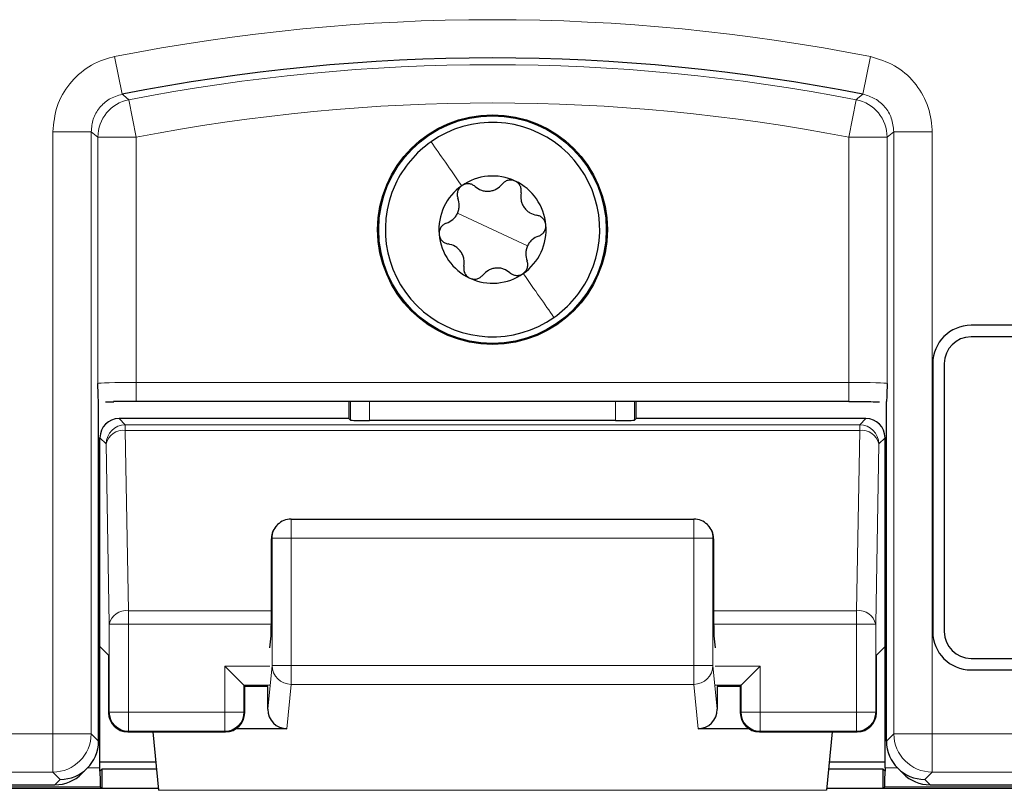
# Model space of a CAD drawing. Header units: millimetres. Extents: x 5 to 418, y 2 to 292.
# Tile 11 of 54: x 70 to 79, y 189 to 196. Entities that reach past the tile are written whole.
import ezdxf

# ---------------------------------------------------------------- set-up
doc = ezdxf.new("R2010")
doc.units = ezdxf.units.MM

msp = doc.modelspace()

# ---------------------------------------------------------------- linework, layer by layer
at = {"color": 7, "linetype": 'Continuous', "lineweight": 18}
for p, q in [((71.0012, 195.4641), (71.0658, 195.1371)), ((77.5813, 195.4641), (77.5168, 195.1371)), ((71.1251, 195.0893), (71.1887, 194.7621)), ((77.4574, 195.0893), (77.3939, 194.7621)), ((70.4637, 189.5687), (70.4637, 194.8102)), ((70.4637, 194.8102), (70.797, 194.8102)), ((70.797, 194.8102), (70.797, 189.5687)), ((77.7856, 189.5687), (77.7856, 194.8102)), ((78.1188, 194.8102), (77.7856, 194.8102)), ((78.1188, 194.8102), (78.1188, 189.5687)), ((70.8554, 192.6191), (70.8554, 194.7621)), ((70.8554, 194.7621), (71.1887, 194.7621)), ((71.1887, 194.7621), (71.1887, 192.6277)), ((77.3939, 194.7621), (77.7272, 194.7621)), ((77.3939, 192.6277), (77.3939, 194.7621)), ((77.7272, 194.7621), (77.7272, 192.6191)), ((74.2913, 193.9581), (73.9866, 194.1002)), ((74.2913, 193.9581), (74.5959, 193.8159)), ((71.1887, 192.461), (71.1887, 192.6277)), ((71.1887, 192.6277), (77.3939, 192.6277)), ((77.3939, 192.461), (77.3939, 192.6277)), ((73.0551, 192.2987), (73.0551, 192.461)), ((73.2217, 192.461), (73.2217, 192.2959)), ((75.3608, 192.2959), (75.3608, 192.461)), ((75.5275, 192.461), (75.5275, 192.2987)), ((71.0402, 192.3133), (71.0943, 192.2592)), ((77.4882, 192.2592), (77.5423, 192.3133)), ((71.0943, 192.2592), (71.0943, 192.2104)), ((71.0943, 192.2592), (77.4882, 192.2592)), ((71.0943, 192.2104), (71.1217, 190.6402)), ((71.0943, 192.2104), (77.4882, 192.2104)), ((77.4608, 190.6402), (77.4882, 192.2104)), ((77.4882, 192.2104), (77.4882, 192.2592)), ((70.9277, 192.0926), (70.8736, 192.1467)), ((77.709, 192.1467), (77.6549, 192.0926)), ((70.9551, 190.5224), (70.9277, 192.0926)), ((77.6549, 192.0926), (77.6275, 190.5224)), ((72.5384, 191.2718), (72.5384, 191.4384)), ((76.0442, 191.2718), (76.0442, 191.4384)), ((72.3718, 191.2718), (72.3659, 191.2659)), ((72.3718, 191.2718), (72.5384, 191.2718)), ((72.3718, 190.163), (72.3718, 191.2718)), ((76.0442, 191.2718), (72.5384, 191.2718)), ((72.5384, 191.2718), (72.5384, 190.163)), ((76.0442, 190.163), (76.0442, 191.2718)), ((76.0442, 191.2718), (76.2108, 191.2718)), ((76.2108, 191.2718), (76.2108, 190.163)), ((76.2167, 191.2659), (76.2108, 191.2718)), ((71.1217, 190.6402), (71.1217, 190.5224)), ((71.1217, 190.6402), (72.3659, 190.6402)), ((76.2167, 190.6402), (77.4608, 190.6402)), ((77.4608, 190.5224), (77.4608, 190.6402)), ((71.1217, 190.5224), (70.9551, 190.5224)), ((70.9551, 189.758), (70.9551, 190.5224)), ((71.1217, 190.5224), (72.3657, 190.5224)), ((71.1217, 190.5224), (71.1217, 189.758)), ((76.2169, 190.5224), (77.4608, 190.5224)), ((77.4608, 189.758), (77.4608, 190.5224)), ((77.6275, 190.5224), (77.4608, 190.5224)), ((77.6275, 190.5224), (77.6275, 189.758)), ((72.3513, 190.158), (71.9608, 190.158)), ((71.9608, 189.758), (71.9608, 190.158)), ((72.335, 189.7819), (72.3718, 190.163)), ((72.3718, 190.163), (72.5384, 190.163)), ((72.5384, 190.163), (76.0442, 190.163)), ((72.5384, 189.999), (72.5384, 190.163)), ((76.0442, 189.999), (76.0442, 190.163)), ((76.0442, 190.163), (76.2108, 190.163)), ((76.2108, 190.163), (76.2475, 189.7819)), ((76.6217, 190.158), (76.2312, 190.158)), ((76.6217, 190.158), (76.6217, 189.758)), ((72.3485, 189.9914), (72.1275, 189.9914)), ((72.1275, 189.9914), (72.1275, 189.758)), ((72.5384, 189.999), (72.5012, 189.613)), ((76.0442, 189.999), (72.5384, 189.999)), ((76.0813, 189.613), (76.0442, 189.999)), ((76.4551, 189.9914), (76.2341, 189.9914)), ((76.4551, 189.758), (76.4551, 189.9914)), ((70.9487, 189.7517), (70.9551, 189.758)), ((71.1217, 189.758), (70.9551, 189.758)), ((71.1217, 189.758), (71.9608, 189.758)), ((71.1217, 189.758), (71.1217, 189.5914)), ((72.1275, 189.758), (71.9608, 189.758)), ((71.9608, 189.5914), (71.9608, 189.758)), ((72.1275, 189.758), (72.1338, 189.7517)), ((76.4487, 189.7517), (76.4551, 189.758)), ((76.6217, 189.758), (76.4551, 189.758)), ((76.6217, 189.758), (76.6217, 189.5914)), ((76.6217, 189.758), (77.4608, 189.758)), ((77.6275, 189.758), (77.4608, 189.758)), ((77.4608, 189.5914), (77.4608, 189.758)), ((77.6275, 189.758), (77.6338, 189.7517)), ((64.1188, 189.5687), (70.4637, 189.5687)), ((70.4637, 189.5687), (70.797, 189.5687)), ((70.4637, 189.5687), (70.4637, 189.2354)), ((70.797, 189.5687), (70.8611, 189.5046)), ((71.1217, 189.5914), (71.1154, 189.585)), ((71.1217, 189.5914), (71.9608, 189.5914)), ((71.9672, 189.585), (71.9608, 189.5914)), ((76.6217, 189.5914), (76.6154, 189.585)), ((76.6217, 189.5914), (77.4608, 189.5914)), ((77.4672, 189.585), (77.4608, 189.5914)), ((77.7215, 189.5046), (77.7856, 189.5687)), ((77.7856, 189.5687), (78.1188, 189.5687)), ((78.1188, 189.5687), (84.4638, 189.5687)), ((78.1188, 189.2354), (78.1188, 189.5687)), ((70.4637, 189.2354), (64.1188, 189.2354)), ((70.5277, 189.1714), (70.4637, 189.2354)), ((70.767, 189.2726), (70.8736, 189.2726)), ((77.709, 189.2726), (77.8155, 189.2726)), ((78.1188, 189.2354), (78.0548, 189.1714)), ((84.4638, 189.2354), (78.1188, 189.2354)), ((70.4811, 189.1247), (70.5277, 189.1714)), ((78.0548, 189.1714), (78.1015, 189.1247)), ((70.8764, 189.106), (63.9246, 189.106)), ((77.2001, 189.0766), (71.3825, 189.0766)), ((84.6579, 189.106), (77.7061, 189.106))]:
    msp.add_line(p, q, dxfattribs=at)
at = {"color": 7, "linetype": 'Continuous', "lineweight": 25}
for p, q in [((84.4579, 193.1247), (78.4579, 193.1247)), ((84.4579, 193.0247), (78.4579, 193.0247)), ((78.1246, 192.7914), (78.1246, 190.4581)), ((78.2246, 192.7914), (78.2246, 190.4581)), ((70.8611, 189.5048), (70.8611, 192.4617)), ((77.7215, 189.5048), (77.7215, 192.4617)), ((70.9215, 192.4596), (70.9935, 192.4601)), ((77.3939, 192.461), (71.1887, 192.461)), ((73.0405, 192.461), (73.0405, 192.3133)), ((75.5421, 192.3133), (75.5421, 192.461)), ((73.0405, 192.3133), (71.0402, 192.3133)), ((73.0551, 192.2987), (73.0405, 192.3133)), ((75.3608, 192.2959), (73.2217, 192.2959)), ((75.5421, 192.3133), (75.5275, 192.2987)), ((77.5423, 192.3133), (75.5421, 192.3133)), ((70.8736, 190.3273), (70.8736, 192.1467)), ((77.709, 190.3273), (77.709, 192.1467)), ((72.5384, 191.4384), (76.0442, 191.4384)), ((72.4205, 191.3896), (72.4155, 191.3846)), ((76.167, 191.3846), (76.162, 191.3896)), ((72.3659, 190.5848), (72.3659, 191.2659)), ((76.2167, 191.2659), (76.2167, 190.5848)), ((72.3513, 190.3159), (72.3634, 190.42)), ((76.2191, 190.42), (76.2312, 190.3159)), ((70.9487, 190.2521), (70.8736, 190.3273)), ((70.8736, 189.2726), (70.8736, 190.3273)), ((77.709, 190.3273), (77.6338, 190.2521)), ((77.709, 189.2726), (77.709, 190.3273)), ((70.9487, 190.2521), (70.9487, 189.7517)), ((77.6338, 189.7517), (77.6338, 190.2521)), ((71.9608, 190.158), (72.1275, 189.9914)), ((76.4551, 189.9914), (76.6217, 190.158)), ((78.4579, 190.2247), (84.4579, 190.2247)), ((78.4579, 190.1247), (84.4579, 190.1247)), ((72.1275, 189.9914), (72.1338, 189.985)), ((72.1338, 189.7517), (72.1338, 189.985)), ((72.3362, 189.9791), (72.1338, 189.9791)), ((72.335, 189.7819), (72.335, 189.9791)), ((76.4487, 189.9791), (76.2463, 189.9791)), ((76.2475, 189.9791), (76.2475, 189.7819)), ((76.4551, 189.9914), (76.4487, 189.985)), ((76.4487, 189.985), (76.4487, 189.7517)), ((71.1154, 189.585), (71.9672, 189.585)), ((71.3335, 189.585), (71.3825, 189.0766)), ((72.5012, 189.613), (72.0596, 189.613)), ((76.523, 189.613), (76.0813, 189.613)), ((76.6154, 189.585), (77.4672, 189.585)), ((77.249, 189.585), (77.2001, 189.0766)), ((70.8611, 189.5046), (70.8611, 189.5048)), ((77.7215, 189.5046), (77.7215, 189.5048)), ((70.8736, 189.3245), (71.3586, 189.3245)), ((77.2239, 189.3245), (77.709, 189.3245)), ((70.7169, 189.2224), (70.7635, 189.269)), ((70.8735, 189.2425), (70.8736, 189.2425)), ((70.891, 189.2599), (70.8736, 189.2425)), ((71.3648, 189.2599), (70.891, 189.2599)), ((70.891, 189.2599), (70.891, 189.0914)), ((77.6915, 189.2599), (77.2177, 189.2599)), ((77.7089, 189.2425), (77.6915, 189.2599)), ((77.6915, 189.0914), (77.6915, 189.2599)), ((77.7089, 189.2425), (77.709, 189.2425)), ((77.8191, 189.269), (77.8657, 189.2224)), ((63.7912, 189.1247), (70.4811, 189.1247)), ((78.1015, 189.1247), (84.7914, 189.1247)), ((70.891, 189.0914), (69.3023, 189.0914)), ((70.891, 189.0914), (70.8764, 189.106)), ((71.3811, 189.0914), (70.891, 189.0914)), ((77.6915, 189.0914), (77.2015, 189.0914)), ((77.7061, 189.106), (77.6915, 189.0914)), ((79.2803, 189.0914), (77.6915, 189.0914))]:
    msp.add_line(p, q, dxfattribs=at)
at = {"color": 7, "linetype": 'Continuous', "lineweight": 18, "flags": 128}
for points in [[(71.0658, 195.1371), (71.0776, 195.1276), (71.1251, 195.0893)], [(77.4574, 195.0893), (77.4693, 195.0988), (77.5168, 195.1371)], [(70.8554, 194.7621), (70.8261, 194.7862), (70.797, 194.8102)], [(77.7856, 194.8102), (77.7564, 194.7862), (77.7272, 194.7621)]]:
    msp.add_lwpolyline(points, dxfattribs=at)
at = {"color": 7, "linetype": 'Continuous', "lineweight": 25}
for radius in [1, 0.9907]:
    msp.add_circle((74.2913, 193.9581), radius, dxfattribs=at)
at = {"color": 7, "linetype": 'Continuous', "lineweight": 18}
for centre, radius, start, end in [((74.2913, 178.7914), 16.9942, 78.83718, 101.16282), ((74.2913, 178.7914), 16.6026, 79.00614, 100.99386), ((71.1888, 194.762), 0.3334, 101.01001, 179.98385), ((74.2913, 178.7914), 16.2693, 79.00614, 100.99386), ((77.3938, 194.762), 0.3334, 0.01615, 78.98999), ((71.0944, 192.0925), 0.1667, 90.02044, 179.97956), ((71.0753, 192.0606), 0.1511, 82.77494, 167.76207), ((77.4882, 192.0925), 0.1667, 0.02044, 89.97956), ((77.5072, 192.0606), 0.1511, 12.23793, 97.22506), ((72.5383, 191.2718), 0.1666, 135.00151, 180.01956), ((76.0442, 191.2718), 0.1666, 359.98044, 44.99849), ((71.1027, 190.4903), 0.1511, 82.77494, 167.76207), ((77.4798, 190.4903), 0.1511, 12.23793, 97.22506), ((72.5377, 190.165), 0.1659, 180.67094, 270.24638), ((76.0449, 190.165), 0.1659, 269.75362, 359.32906), ((71.1218, 189.7581), 0.1667, 180.02044, 269.97956), ((71.9608, 189.7581), 0.1667, 270.02044, 359.97956), ((76.6218, 189.7581), 0.1667, 180.02044, 269.97956), ((77.4608, 189.7581), 0.1667, 270.02044, 359.97956), ((70.4636, 189.5688), 0.3334, 270.02044, 359.97956), ((78.119, 189.5688), 0.3334, 180.02044, 269.97956)]:
    msp.add_arc(centre, radius, start, end, dxfattribs=at)
at = {"color": 7, "linetype": 'Continuous', "lineweight": 25}
for centre, radius, start, end in [((74.2913, 178.7914), 16.6609, 78.83718, 101.16282), ((74.2913, 193.9581), 0.9333, 334.98633, 124.98633), ((74.2913, 193.9581), 0.9333, 124.98633, 154.98633), ((74.2913, 193.9581), 0.9333, 154.98633, 304.98633), ((74.2913, 193.9581), 0.4667, 64.98633, 124.98633), ((74.2913, 193.9581), 0.4667, 4.98633, 64.98633), ((74.2913, 193.9581), 0.4667, 124.98633, 184.98633), ((74.2913, 193.9581), 0.4667, 304.98633, 4.98633), ((74.2913, 193.9581), 0.4667, 184.98633, 244.98633), ((74.2913, 193.9581), 0.4667, 244.98633, 304.98633), ((74.2913, 193.9581), 0.9333, 304.98633, 334.98633), ((78.4579, 192.7914), 0.3333, 90, 180), ((78.4579, 192.7914), 0.2333, 90, 180), ((72.5384, 191.2718), 0.1667, 90, 135), ((76.0442, 191.2718), 0.1667, 45, 90), ((78.4579, 190.4581), 0.3333, 180, 270), ((78.4579, 190.4581), 0.2333, 180, 270), ((71.1154, 189.7517), 0.1667, 180.02044, 269.97956), ((71.9671, 189.7517), 0.1667, 270.02044, 359.97956), ((76.6154, 189.7517), 0.1667, 180.02044, 269.97956), ((77.4671, 189.7517), 0.1667, 270.02044, 359.97956)]:
    msp.add_arc(centre, radius, start, end, dxfattribs=at)
at = {"color": 7, "linetype": 'Continuous', "lineweight": 18}
for centre, start_param, end_param in [((71.1887, 192.6189), 1.570796, 3.124139), ((77.3939, 192.6189), 0.017453, 1.570796)]:
    msp.add_ellipse(centre, major_axis=(0.3333, 0), ratio=0.026183, start_param=start_param, end_param=end_param, dxfattribs=at)
at = {"color": 7, "linetype": 'Continuous', "lineweight": 25}
for centre, major_axis, ratio, start_param, end_param in [((71.1887, 192.4523), (0.5, 0), 0.017455, 1.570796, 1.979484), ((71.0403, 192.1466), (0.1179, -0.1179), 0.999695, 2.356347, 3.926839), ((73.2217, 192.2988), (0.1667, 0), 0.017455, 3.159046, 4.712389), ((75.3608, 192.2988), (0.1667, 0), 0.017455, 4.712389, 6.265732), ((77.5423, 192.1466), (-0.1179, -0.1179), 0.999695, 2.356347, 3.926839), ((72.5355, 191.2689), (0.1572, 0.0651), 0.975619, 1.972298, 2.740091), ((76.0471, 191.2689), (0.1572, -0.0651), 0.975619, 0.401502, 1.169294), ((72.5326, 191.266), (0.1179, 0.1179), 0.999695, 2.338589, 2.356347), ((76.05, 191.266), (0.1179, -0.1179), 0.999695, 0.785246, 0.803004), ((72.363, 190.5848), (0, 0.1667), 0.017455, 3.291109, 4.712389), ((76.2196, 190.5848), (0, 0.1667), 0.017455, 1.570796, 2.992077), ((72.5017, 189.7824), (-0.0162, -0.1686), 0.983821, 4.809961, 6.377644), ((76.0808, 189.7824), (-0.0162, 0.1686), 0.983821, 3.047134, 4.614817), ((70.5277, 189.5047), (0.3334, 0), 0.999695, 4.712389, 6.282881), ((78.0548, 189.5047), (0.3334, 0), 0.999695, 3.141897, 4.712389), ((70.4812, 189.4581), (0.2358, 0.2358), 0.999695, 3.926839, 4.712389), ((70.8707, 189.2726), (0, 0.1667), 0.017455, 4.530512, 4.712389), ((70.8765, 189.2726), (0, 0.1667), 0.017455, 1.752673, 3.124139), ((77.7061, 189.2726), (0, 0.1667), 0.017455, 3.159046, 4.530512), ((77.7119, 189.2726), (0, 0.1667), 0.017455, 1.570796, 1.752673), ((78.1014, 189.4581), (0.2358, -0.2358), 0.999695, 4.712389, 5.497939)]:
    msp.add_ellipse(centre, major_axis=major_axis, ratio=ratio, start_param=start_param, end_param=end_param, dxfattribs=at)
at = {"color": 7, "linetype": 'Continuous', "lineweight": 18}
for points, knots in [([(71.0012, 195.4641), (70.9955, 195.4629), (70.9166, 195.4467), (70.7698, 195.386), (70.6008, 195.2346), (70.4858, 195.035), (70.4711, 194.8851), (70.4637, 194.8102)], [0, 0, 0, 0, 0.019366, 0.264509, 0.509654, 0.754828, 1, 1, 1, 1]), ([(78.1188, 194.8102), (78.1188, 194.816), (78.1181, 194.8965), (78.087, 195.0523), (77.9712, 195.2475), (77.7977, 195.3989), (77.6534, 195.4424), (77.5813, 195.4641)], [0, 0, 0, 0, 0.019366, 0.2645085, 0.5096539, 0.7548276, 1, 1, 1, 1]), ([(70.797, 194.8102), (70.8007, 194.8477), (70.808, 194.9227), (70.8656, 195.0219), (70.9519, 195.102), (71.0269, 195.1251), (71.0658, 195.1371)], [0, 0, 0, 0, 0.245266, 0.490493, 0.73569, 1, 1, 1, 1]), ([(77.5168, 195.1371), (77.5529, 195.1263), (77.6251, 195.1045), (77.7113, 195.0289), (77.7731, 194.9286), (77.7813, 194.8506), (77.7856, 194.8102)], [0, 0, 0, 0, 0.245266, 0.490493, 0.73569, 1, 1, 1, 1])]:
    msp.add_open_spline(points, degree=3, knots=knots, dxfattribs=at)
for points in [[(73.7561, 194.7227), (73.7964, 194.6652), (73.8768, 194.5503), (73.9747, 194.4103), (74.0237, 194.3404)], [(74.8264, 193.1934), (74.7862, 193.2509), (74.7057, 193.3658), (74.6078, 193.5058), (74.5589, 193.5757)]]:
    msp.add_open_spline(points, degree=3, dxfattribs=at)
at = {"color": 7, "linetype": 'Continuous', "lineweight": 25}
for points, knots in [([(74.1393, 194.3336), (74.1313, 194.3395), (74.1156, 194.3512), (74.0851, 194.3585), (74.0526, 194.3564), (74.0333, 194.3457), (74.0237, 194.3404)], [0, 0, 0, 0, 0.250851, 0.499819, 0.749995, 1, 1, 1, 1]), ([(74.1393, 194.3336), (74.1565, 194.3213), (74.1823, 194.3026), (74.2268, 194.2926), (74.2619, 194.2916), (74.2964, 194.2986), (74.3388, 194.3161), (74.3611, 194.339), (74.3759, 194.3543)], [0, 0, 0, 0, 0.2491389, 0.3742728, 0.4988786, 0.6239691, 0.7497342, 1, 1, 1, 1]), ([(74.4886, 194.381), (74.4782, 194.3845), (74.4575, 194.3918), (74.425, 194.3882), (74.3963, 194.3757), (74.3827, 194.3614), (74.3759, 194.3543)], [0, 0, 0, 0, 0.2492337, 0.4997272, 0.7493456, 1, 1, 1, 1]), ([(74.5405, 194.2775), (74.5417, 194.2873), (74.5439, 194.3068), (74.535, 194.3368), (74.5169, 194.364), (74.498, 194.3753), (74.4886, 194.381)], [0, 0, 0, 0, 0.250853, 0.499822, 0.749997, 1, 1, 1, 1]), ([(74.0237, 194.3404), (74.0154, 194.3332), (73.9988, 194.3188), (73.9856, 194.2889), (73.9821, 194.2578), (73.9877, 194.2389), (73.9905, 194.2295)], [0, 0, 0, 0, 0.249234, 0.499727, 0.749346, 1, 1, 1, 1]), ([(74.5405, 194.2775), (74.5384, 194.2564), (74.5352, 194.2248), (74.5488, 194.1812), (74.5654, 194.1503), (74.5887, 194.1239), (74.6251, 194.096), (74.6561, 194.0881), (74.6768, 194.0828)], [0, 0, 0, 0, 0.2491414, 0.3742754, 0.4988808, 0.6239708, 0.7497353, 1, 1, 1, 1]), ([(73.89, 194.0142), (73.9093, 194.0229), (73.9383, 194.0359), (73.9693, 194.0695), (73.9878, 194.0994), (73.9989, 194.1327), (74.0049, 194.1782), (73.9962, 194.209), (73.9905, 194.2295)], [0, 0, 0, 0, 0.249088, 0.37422, 0.498835, 0.623937, 0.749713, 1, 1, 1, 1]), ([(73.89, 194.0142), (73.881, 194.0103), (73.8629, 194.0025), (73.8414, 193.9798), (73.8269, 193.9505), (73.8266, 193.9285), (73.8264, 193.9175)], [0, 0, 0, 0, 0.2507928, 0.4997404, 0.7499403, 1, 1, 1, 1]), ([(74.7562, 193.9986), (74.7541, 194.0094), (74.75, 194.031), (74.7306, 194.0573), (74.7055, 194.076), (74.6863, 194.0806), (74.6768, 194.0828)], [0, 0, 0, 0, 0.249237, 0.499727, 0.749344, 1, 1, 1, 1]), ([(74.6925, 193.9019), (74.7016, 193.9058), (74.7196, 193.9136), (74.7411, 193.9363), (74.7557, 193.9656), (74.756, 193.9876), (74.7562, 193.9986)], [0, 0, 0, 0, 0.250793, 0.49974, 0.74994, 1, 1, 1, 1]), ([(73.8264, 193.9175), (73.8284, 193.9067), (73.8326, 193.8851), (73.8519, 193.8588), (73.8771, 193.8401), (73.8962, 193.8356), (73.9058, 193.8333)], [0, 0, 0, 0, 0.249237, 0.499727, 0.749344, 1, 1, 1, 1]), ([(74.6925, 193.9019), (74.6732, 193.8932), (74.6442, 193.8802), (74.6133, 193.8466), (74.5948, 193.8168), (74.5836, 193.7834), (74.5776, 193.7379), (74.5863, 193.7071), (74.5921, 193.6866)], [0, 0, 0, 0, 0.249088, 0.37422, 0.498835, 0.623937, 0.749713, 1, 1, 1, 1]), ([(74.042, 193.6386), (74.0442, 193.6597), (74.0474, 193.6914), (74.0338, 193.7349), (74.0171, 193.7659), (73.9938, 193.7922), (73.9574, 193.8202), (73.9264, 193.828), (73.9058, 193.8333)], [0, 0, 0, 0, 0.249141, 0.374275, 0.498881, 0.623971, 0.749735, 1, 1, 1, 1]), ([(74.5589, 193.5757), (74.5671, 193.5829), (74.5838, 193.5973), (74.5969, 193.6272), (74.6005, 193.6583), (74.5949, 193.6772), (74.5921, 193.6866)], [0, 0, 0, 0, 0.249234, 0.499727, 0.749346, 1, 1, 1, 1]), ([(74.042, 193.6386), (74.0409, 193.6288), (74.0386, 193.6093), (74.0475, 193.5793), (74.0656, 193.5521), (74.0845, 193.5408), (74.094, 193.5352)], [0, 0, 0, 0, 0.250853, 0.499822, 0.749997, 1, 1, 1, 1]), ([(74.4433, 193.5825), (74.4261, 193.5949), (74.4003, 193.6135), (74.3558, 193.6235), (74.3207, 193.6245), (74.2862, 193.6175), (74.2438, 193.6), (74.2215, 193.5771), (74.2066, 193.5618)], [0, 0, 0, 0, 0.249139, 0.374273, 0.498879, 0.623969, 0.749734, 1, 1, 1, 1]), ([(74.4433, 193.5825), (74.4512, 193.5766), (74.467, 193.5649), (74.4974, 193.5576), (74.53, 193.5597), (74.5492, 193.5704), (74.5589, 193.5757)], [0, 0, 0, 0, 0.250851, 0.499819, 0.749995, 1, 1, 1, 1]), ([(74.094, 193.5352), (74.1043, 193.5316), (74.1251, 193.5244), (74.1576, 193.5279), (74.1863, 193.5404), (74.1998, 193.5547), (74.2066, 193.5618)], [0, 0, 0, 0, 0.249234, 0.499727, 0.749346, 1, 1, 1, 1]), ([(70.8611, 192.4617), (70.8603, 192.4732), (70.8582, 192.5029), (70.8565, 192.5764), (70.8554, 192.6187), (70.8554, 192.6191)], [0, 0, 0, 0, 0.384523, 0.99424, 1, 1, 1, 1]), ([(77.7272, 192.6191), (77.7272, 192.6187), (77.7261, 192.5764), (77.7243, 192.5029), (77.7223, 192.4732), (77.7215, 192.4617)], [0, 0, 0, 0, 0.00576, 0.615477, 1, 1, 1, 1]), ([(77.3939, 192.461), (77.433, 192.461), (77.5281, 192.4609), (77.6118, 192.46), (77.661, 192.4596)], [0, 0, 0, 0, 0.411278, 1, 1, 1, 1])]:
    msp.add_open_spline(points, degree=3, knots=knots, dxfattribs=at)

doc.saveas('drawing.dxf')
